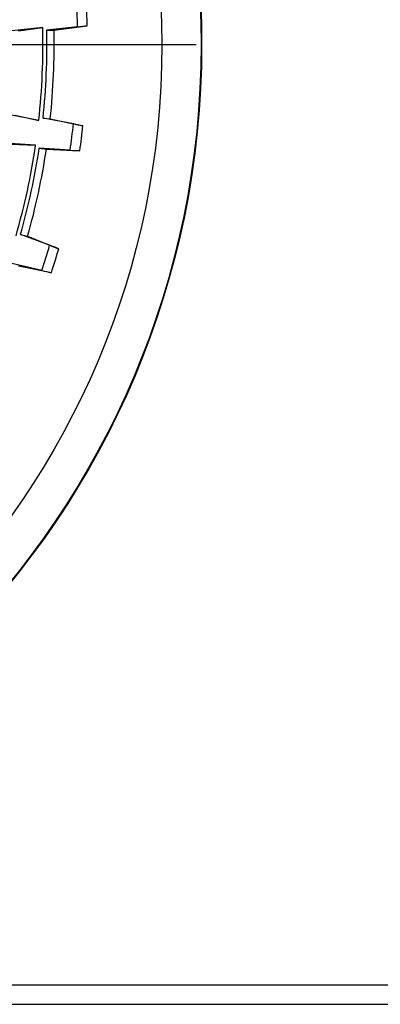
# Model space of a CAD drawing. Extents: x 172 to 2886, y 316 to 2181.
# Tile 15 of 30: x 1466 to 1502, y 1958 to 2058. Entities that reach past the tile are written whole.
import ezdxf

# ---------------------------------------------------------------- set-up
doc = ezdxf.new("R2010")
doc.units = 0
doc.header["$LTSCALE"] = 25.4
doc.header["$MEASUREMENT"] = 0
doc.layers.get('0').update_dxf_attribs({"linetype": 'CONTINUOUS'})

msp = doc.modelspace()

# ---------------------------------------------------------------- linework, layer by layer
for p, q in [((1467.89, 2057.31), (1464.74, 2056.97)), ((1465.43, 2056.99), (1467.89, 2057.31)), ((1471.44, 2057.38), (1468.3, 2057.05)), ((1468.3, 2057.05), (1469.04, 2057.06)), ((1469.04, 2057.06), (1472.43, 2057.5)), ((1402.06, 2055.58), (1483.56, 2055.58)), ((1467.49, 2047.84), (1464.38, 2048.45)), ((1465.06, 2048.37), (1467.49, 2047.84)), ((1471.02, 2047.47), (1467.92, 2048.07)), ((1467.92, 2048.07), (1468.66, 2047.99)), ((1468.66, 2047.99), (1468.66, 2047.99)), ((1468.66, 2047.99), (1471.99, 2047.27)), ((1467.16, 2045.32), (1464.01, 2045.52)), ((1464.68, 2045.41), (1467.16, 2045.32)), ((1470.68, 2044.78), (1467.52, 2044.99)), ((1467.52, 2044.99), (1468.26, 2044.88)), ((1468.26, 2044.88), (1471.67, 2044.74)), ((1468.59, 2035.09), (1465.63, 2036.2)), ((1465.63, 2036.2), (1466.35, 2036)), ((1466.35, 2036), (1466.35, 2036)), ((1466.35, 2036), (1469.51, 2034.72)), ((1467.8, 2032.5), (1464.72, 2033.23)), ((1465.43, 2033), (1468.77, 2032.29)), ((1098.42, 1959.58), (1523.62, 1959.58)), ((1523.62, 1957.58), (946.6, 1957.58))]:
    msp.add_line(p, q)
for radius in [87.05, 86.99, 82.99]:
    msp.add_circle((1397.07, 2055.58), radius)
for centre, radius, start, end in [((1397.07, 2055.58), 74.4, 1.3878, 3.4771), ((1397.07, 2055.58), 75.39, 1.4646, 3.4003), ((1397.07, 2055.58), 70.84, 353.7332, 1.402), ((1397.07, 2055.58), 71.25, 353.9527, 1.1824), ((1397.07, 2055.58), 71.99, 353.9527, 1.1824), ((1469.04, 2057.05), 0.0119, 87.6524, 94.7125), ((1462.06, 2135.27), 78.45, 276.8693, 277.5937), ((1397.07, 2055.58), 74.4, 351.6581, 353.7473), ((1455.08, 1970.7), 78.42, 77.5413, 78.266), ((1397.07, 2055.58), 75.39, 351.7348, 353.6706), ((1397.07, 2055.58), 70.84, 344.0034, 351.6722), ((1397.07, 2055.58), 71.25, 344.223, 351.4527), ((1397.07, 2055.58), 71.99, 344.223, 351.4527), ((1468.26, 2044.87), 0.0119, 77.9226, 84.9828), ((1474.59, 2123.14), 78.45, 267.1396, 267.864), ((1397.07, 2055.58), 74.4, 341.9283, 344.0176), ((1439.9, 1962.11), 78.42, 67.8116, 68.5362), ((1397.07, 2055.58), 75.39, 342.0051, 343.9409), ((1484.9, 2109.06), 78.45, 257.4099, 258.1342)]:
    msp.add_arc(centre, radius, start, end)

doc.saveas('drawing.dxf')
